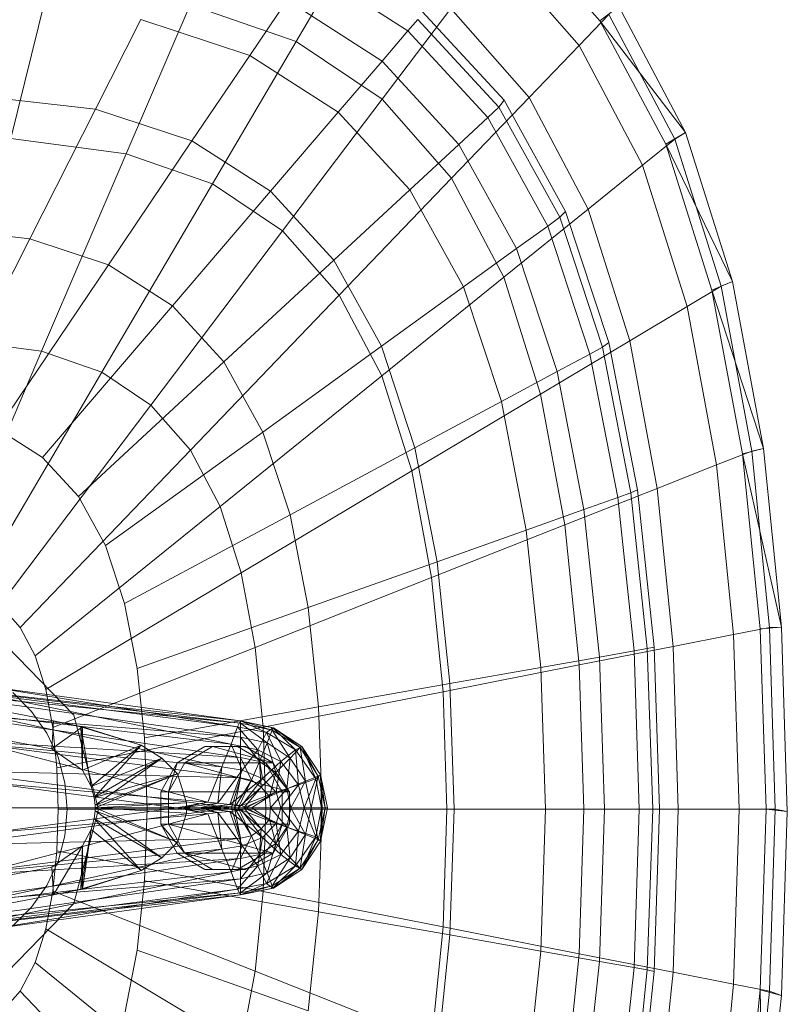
# Model space of a CAD drawing. Header units: metres. Extents: x 391.1 to 430.4, y 12.7 to 28.4.
# Tile 41 of 169: x 401.625 to 401.757, y 26.584 to 26.754. Entities that reach past the tile are written whole.
import ezdxf

# ---------------------------------------------------------------- set-up
doc = ezdxf.new("R2010")
doc.units = ezdxf.units.M
doc.layers.add('02_MOBILIARIO', color=7, linetype='Continuous', lineweight=18)
doc.layers.add('A-DETL-____-MBND', color=7, linetype='Continuous', lineweight=18)

# ---------------------------------------------------------------- blocks, each defined once
blk = doc.blocks.new('Family - Rentamans PB-155389-02_CLI_AIRE_P0')
at = {"layer": 'A-DETL-____-MBND', "color": 253, "true_color": 0xaaaaaa}
for p, q in [((0.2327, 0.31866), (0.21762, 0.33569)), ((0.18036, 0.31508), (0.1903, 0.33203)), ((0.22917, 0.3144), (0.21467, 0.33089)), ((0.1826, 0.32782), (0.19963, 0.31689)), ((0.13772, 0.3247), (0.13123, 0.29839)), ((0.1621, 0.32141), (0.1511, 0.29571)), ((0.18036, 0.31508), (0.1621, 0.32141)), ((0.1724, 0.31269), (0.17881, 0.3222)), ((0.17881, 0.3222), (0.19518, 0.3117)), ((0.19519, 0.30512), (0.20704, 0.32079)), ((0.22054, 0.30543), (0.20704, 0.32079)), ((0.2327, 0.31866), (0.23596, 0.32112)), ((0.24746, 0.29938), (0.23596, 0.32112)), ((0.20212, 0.32026), (0.21621, 0.30495)), ((0.22917, 0.3144), (0.23426, 0.31971)), ((0.24562, 0.29825), (0.23426, 0.31971)), ((0.14581, 0.30344), (0.15363, 0.3189)), ((0.15363, 0.3189), (0.1724, 0.31269)), ((0.19963, 0.31689), (0.20135, 0.31889)), ((0.20135, 0.31889), (0.2153, 0.30374)), ((0.24405, 0.29737), (0.2327, 0.31866)), ((0.24746, 0.29938), (0.2327, 0.31866)), ((0.19518, 0.3117), (0.19963, 0.31689)), ((0.19963, 0.31689), (0.21338, 0.30196)), ((0.18036, 0.31508), (0.16597, 0.29056)), ((0.19519, 0.30512), (0.18036, 0.31508)), ((0.22054, 0.30543), (0.22917, 0.3144)), ((0.24008, 0.29377), (0.22917, 0.3144)), ((0.16244, 0.29794), (0.17239, 0.31269)), ((0.1724, 0.31269), (0.18765, 0.3029)), ((0.18765, 0.3029), (0.19518, 0.3117)), ((0.19518, 0.3117), (0.20839, 0.29735)), ((0.12606, 0.30567), (0.14581, 0.30344)), ((0.17806, 0.28244), (0.19519, 0.30512)), ((0.20717, 0.2915), (0.19519, 0.30512)), ((0.20717, 0.2915), (0.22054, 0.30542)), ((0.21338, 0.30196), (0.2153, 0.30374)), ((0.2153, 0.30374), (0.21621, 0.30495)), ((0.2153, 0.30374), (0.2258, 0.28478)), ((0.21621, 0.30495), (0.22681, 0.2858)), ((0.23071, 0.2862), (0.22054, 0.30543)), ((0.13449, 0.28107), (0.14581, 0.30344)), ((0.14581, 0.30344), (0.16244, 0.29794)), ((0.17596, 0.28926), (0.18765, 0.3029)), ((0.18765, 0.3029), (0.19996, 0.28953)), ((0.20839, 0.29735), (0.21338, 0.30196)), ((0.21338, 0.30196), (0.22372, 0.28328)), ((0.24405, 0.29737), (0.24746, 0.29938)), ((0.24562, 0.29825), (0.24746, 0.29938)), ((0.25554, 0.27371), (0.24746, 0.29938)), ((0.1511, 0.29571), (0.13123, 0.29839)), ((0.14804, 0.27659), (0.16244, 0.29794)), ((0.16244, 0.29794), (0.17596, 0.28926)), ((0.19996, 0.28953), (0.20839, 0.29735)), ((0.20839, 0.29735), (0.21834, 0.27939)), ((0.24008, 0.29377), (0.24562, 0.29825)), ((0.25202, 0.27221), (0.24405, 0.29737)), ((0.25554, 0.27371), (0.24405, 0.29737)), ((0.25359, 0.2729), (0.24562, 0.29825)), ((0.1511, 0.29571), (0.13653, 0.26169)), ((0.1511, 0.29571), (0.16597, 0.29056)), ((0.23071, 0.2862), (0.24008, 0.29377)), ((0.24775, 0.26941), (0.24008, 0.29377)), ((0.16597, 0.29056), (0.14692, 0.25809)), ((0.16597, 0.29056), (0.17805, 0.28244)), ((0.18781, 0.27134), (0.20717, 0.2915)), ((0.21618, 0.27446), (0.20717, 0.2915)), ((0.15906, 0.26952), (0.17596, 0.28926)), ((0.17596, 0.28926), (0.18688, 0.27741)), ((0.18688, 0.27741), (0.19996, 0.28953)), ((0.19996, 0.28953), (0.20923, 0.2728)), ((0.21618, 0.27446), (0.23071, 0.2862)), ((0.2258, 0.28478), (0.22681, 0.2858)), ((0.22681, 0.2858), (0.23426, 0.26319)), ((0.23785, 0.2635), (0.23071, 0.2862)), ((0.22372, 0.28328), (0.2258, 0.28478)), ((0.2258, 0.28478), (0.23317, 0.26239)), ((0.1184, 0.28289), (0.13449, 0.28107)), ((0.17805, 0.28244), (0.15537, 0.25241)), ((0.17805, 0.28244), (0.18781, 0.27134)), ((0.21834, 0.27939), (0.22372, 0.28328)), ((0.22372, 0.28328), (0.23099, 0.26122)), ((0.1195, 0.25146), (0.13449, 0.28107)), ((0.13449, 0.28107), (0.14804, 0.27659)), ((0.20923, 0.2728), (0.21834, 0.27939)), ((0.21834, 0.27939), (0.22533, 0.25818)), ((0.16795, 0.25986), (0.18688, 0.27741)), ((0.18688, 0.27741), (0.19509, 0.26258)), ((0.12897, 0.24833), (0.14804, 0.27659)), ((0.14804, 0.27659), (0.15906, 0.26952)), ((0.19515, 0.25746), (0.21618, 0.27446)), ((0.22251, 0.25433), (0.21618, 0.27446)), ((0.25202, 0.27221), (0.25554, 0.27371)), ((0.25359, 0.2729), (0.25554, 0.27371)), ((0.26089, 0.24493), (0.25554, 0.27371)), ((0.19509, 0.26258), (0.20923, 0.2728)), ((0.20923, 0.2728), (0.21574, 0.25304)), ((0.24775, 0.26941), (0.25359, 0.2729)), ((0.2573, 0.24402), (0.25202, 0.27221)), ((0.26089, 0.24493), (0.25202, 0.27221)), ((0.25887, 0.24449), (0.25359, 0.2729)), ((0.18781, 0.27134), (0.16218, 0.24466)), ((0.18781, 0.27134), (0.19515, 0.25746)), ((0.13667, 0.24339), (0.15906, 0.26952)), ((0.15906, 0.26952), (0.16795, 0.25986)), ((0.23785, 0.2635), (0.24775, 0.26941)), ((0.25282, 0.2421), (0.24775, 0.26941)), ((0.12264, 0.26356), (0.13653, 0.26169)), ((0.22251, 0.25433), (0.23785, 0.2635)), ((0.23317, 0.26239), (0.23426, 0.26319)), ((0.23426, 0.26319), (0.23919, 0.23784)), ((0.24258, 0.23805), (0.23785, 0.2635)), ((0.11983, 0.2227), (0.13653, 0.26169)), ((0.13653, 0.26169), (0.14692, 0.25809)), ((0.17464, 0.24778), (0.19509, 0.26258)), ((0.19509, 0.26258), (0.20086, 0.24506)), ((0.23099, 0.26122), (0.23317, 0.26239)), ((0.23317, 0.26239), (0.23806, 0.23729)), ((0.14288, 0.23664), (0.16795, 0.25986)), ((0.16795, 0.25986), (0.17464, 0.24778)), ((0.22533, 0.25818), (0.23099, 0.26122)), ((0.23099, 0.26122), (0.2358, 0.23649)), ((0.14692, 0.25809), (0.12509, 0.22088)), ((0.14692, 0.25809), (0.15537, 0.25241)), ((0.21574, 0.25304), (0.22533, 0.25818)), ((0.22533, 0.25818), (0.22995, 0.23441)), ((0.19515, 0.25746), (0.16731, 0.23496)), ((0.19515, 0.25746), (0.20031, 0.24107)), ((0.20031, 0.24107), (0.22251, 0.25433)), ((0.20086, 0.24506), (0.21574, 0.25304)), ((0.21574, 0.25304), (0.22004, 0.23089)), ((0.2267, 0.23178), (0.22251, 0.25433)), ((0.15537, 0.25241), (0.12937, 0.21801)), ((0.15537, 0.25241), (0.16218, 0.24466)), ((0.12897, 0.24833), (0.13667, 0.24339)), ((0.14756, 0.2282), (0.17464, 0.24778)), ((0.17464, 0.24778), (0.17934, 0.23351)), ((0.16218, 0.24466), (0.13282, 0.21409)), ((0.16218, 0.24466), (0.16731, 0.23496)), ((0.17934, 0.23351), (0.20086, 0.24506)), ((0.20086, 0.24506), (0.20468, 0.22542)), ((0.25282, 0.2421), (0.25887, 0.24449)), ((0.2573, 0.24402), (0.26089, 0.24493)), ((0.25887, 0.24449), (0.26089, 0.24493)), ((0.26192, 0.2141), (0.25887, 0.24449)), ((0.26398, 0.21415), (0.26089, 0.24493)), ((0.13667, 0.24339), (0.14288, 0.23664)), ((0.26035, 0.21386), (0.2573, 0.24402)), ((0.26398, 0.21415), (0.2573, 0.24402)), ((0.20031, 0.24107), (0.17092, 0.2235)), ((0.20031, 0.24107), (0.20372, 0.22269)), ((0.24258, 0.23805), (0.25282, 0.2421)), ((0.25575, 0.21289), (0.25282, 0.2421)), ((0.2267, 0.23178), (0.24258, 0.23805)), ((0.23806, 0.23729), (0.23919, 0.23784)), ((0.23919, 0.23784), (0.24205, 0.21072)), ((0.24532, 0.21083), (0.24258, 0.23805)), ((0.14288, 0.23664), (0.14756, 0.2282)), ((0.22995, 0.23441), (0.2358, 0.23649)), ((0.2358, 0.23649), (0.23806, 0.2373)), ((0.2358, 0.23649), (0.23859, 0.21004)), ((0.23806, 0.23729), (0.24088, 0.21045)), ((0.16731, 0.23496), (0.13541, 0.20918)), ((0.16731, 0.23496), (0.17092, 0.2235)), ((0.22004, 0.23089), (0.22995, 0.23441)), ((0.22995, 0.23441), (0.23263, 0.20898)), ((0.15084, 0.21822), (0.17934, 0.23351)), ((0.17934, 0.23351), (0.18245, 0.21752)), ((0.20373, 0.22269), (0.2267, 0.23177)), ((0.20468, 0.22542), (0.22004, 0.23089)), ((0.22004, 0.23089), (0.22254, 0.20719)), ((0.22913, 0.20764), (0.2267, 0.23178)), ((0.14756, 0.2282), (0.15084, 0.21822)), ((0.18245, 0.21752), (0.20468, 0.22542)), ((0.20468, 0.22542), (0.20689, 0.20442)), ((0.17092, 0.2235), (0.13724, 0.20338)), ((0.17092, 0.2235), (0.1733, 0.21066)), ((0.20373, 0.22269), (0.1733, 0.21066)), ((0.20373, 0.22269), (0.2057, 0.20303)), ((0.12937, 0.21801), (0.13282, 0.21409)), ((0.15084, 0.21822), (0.15302, 0.20705)), ((0.15302, 0.20705), (0.18245, 0.21752)), ((0.18245, 0.21752), (0.18425, 0.2004)), ((0.13282, 0.21409), (0.13541, 0.20918)), ((0.25576, 0.21288), (0.26192, 0.2141)), ((0.26398, 0.21415), (0.26035, 0.21386)), ((0.26136, 0.18276), (0.26035, 0.21386)), ((0.26192, 0.2141), (0.26398, 0.21415)), ((0.26293, 0.18276), (0.26192, 0.2141)), ((0.265, 0.1824), (0.26398, 0.21415)), ((0.24532, 0.21083), (0.25575, 0.21289)), ((0.25672, 0.18276), (0.25576, 0.21288)), ((0.13052, 0.21088), (0.1421, 0.19899)), ((0.1421, 0.19899), (0.13052, 0.21088)), ((0.1733, 0.21066), (0.13844, 0.19688)), ((0.1733, 0.21066), (0.17468, 0.19692)), ((0.22913, 0.20764), (0.24532, 0.21083)), ((0.23859, 0.21004), (0.24088, 0.21045)), ((0.24088, 0.21045), (0.24205, 0.21072)), ((0.24088, 0.21045), (0.24181, 0.18276)), ((0.24205, 0.21072), (0.24299, 0.18276)), ((0.24622, 0.18276), (0.24532, 0.21083)), ((0.13541, 0.20918), (0.13724, 0.20338)), ((0.22254, 0.20719), (0.23263, 0.20898)), ((0.23263, 0.20898), (0.23859, 0.21004)), ((0.23263, 0.20898), (0.23351, 0.18276)), ((0.23859, 0.21004), (0.2395, 0.18276)), ((0.08657, 0.20799), (0.13857, 0.19799)), ((0.08657, 0.20799), (0.13857, 0.19799)), ((0.15302, 0.20705), (0.15427, 0.19509)), ((0.2057, 0.20303), (0.22913, 0.20764)), ((0.20689, 0.20442), (0.22254, 0.20719)), ((0.22254, 0.20719), (0.22336, 0.18276)), ((0.22993, 0.18276), (0.22913, 0.20764)), ((0.11077, 0.20469), (0.17077, 0.19759)), ((0.11077, 0.20469), (0.17077, 0.19799)), ((0.17077, 0.19799), (0.11077, 0.20469)), ((0.12677, 0.20399), (0.17077, 0.19799)), ((0.12677, 0.20399), (0.17027, 0.19699)), ((0.18425, 0.2004), (0.20689, 0.20442)), ((0.20689, 0.20442), (0.20762, 0.18276)), ((0.13827, 0.19319), (0.08227, 0.20349)), ((0.13827, 0.19319), (0.08227, 0.20349)), ((0.11377, 0.20329), (0.17077, 0.19519)), ((0.17077, 0.19759), (0.11377, 0.20329)), ((0.12677, 0.20259), (0.17027, 0.19699)), ((0.16917, 0.19399), (0.12677, 0.20259)), ((0.13157, 0.20287), (0.13481, 0.19963)), ((0.13157, 0.20287), (0.13481, 0.19963)), ((0.13724, 0.20338), (0.13844, 0.19688)), ((0.2057, 0.20303), (0.17468, 0.19693)), ((0.2057, 0.20303), (0.20635, 0.18276)), ((0.18425, 0.2004), (0.15428, 0.19509)), ((0.18425, 0.2004), (0.18485, 0.18276)), ((0.11777, 0.19949), (0.17077, 0.19169)), ((0.11777, 0.19949), (0.17077, 0.19519)), ((0.12677, 0.19899), (0.16917, 0.19399)), ((0.16757, 0.19009), (0.12677, 0.19899)), ((0.13481, 0.19963), (0.13743, 0.19588)), ((0.13481, 0.19963), (0.13743, 0.19588)), ((0.1421, 0.19899), (0.14634, 0.18276)), ((0.14634, 0.18276), (0.1421, 0.19899)), ((0.13857, 0.19799), (0.13827, 0.19319)), ((0.14357, 0.19699), (0.13827, 0.19319)), ((0.13844, 0.19688), (0.13914, 0.18993)), ((0.14327, 0.19699), (0.13857, 0.19799)), ((0.13857, 0.19799), (0.14357, 0.19699)), ((0.14327, 0.19699), (0.13857, 0.19799)), ((0.17468, 0.19692), (0.13914, 0.18993)), ((0.14327, 0.19699), (0.14357, 0.19699)), ((0.15367, 0.19379), (0.14327, 0.19699)), ((0.14507, 0.18669), (0.14327, 0.19699)), ((0.14357, 0.18949), (0.14327, 0.19699)), ((0.15367, 0.19379), (0.14357, 0.19699)), ((0.14357, 0.19699), (0.15367, 0.19379)), ((0.14357, 0.19699), (0.14357, 0.18949)), ((0.16917, 0.19399), (0.17027, 0.19699)), ((0.17027, 0.19699), (0.17077, 0.19799)), ((0.17027, 0.19699), (0.17527, 0.19599)), ((0.17027, 0.19699), (0.17377, 0.19299)), ((0.17077, 0.19799), (0.17077, 0.19759)), ((0.17077, 0.19799), (0.17627, 0.19639)), ((0.17077, 0.19799), (0.17637, 0.19679)), ((0.17637, 0.19679), (0.17077, 0.19799)), ((0.17077, 0.19799), (0.17647, 0.19679)), ((0.17527, 0.19599), (0.17077, 0.19799)), ((0.17077, 0.19759), (0.17077, 0.19519)), ((0.17077, 0.19759), (0.17537, 0.19419)), ((0.17627, 0.19639), (0.17077, 0.19759)), ((0.17468, 0.19692), (0.17514, 0.18276)), ((0.13743, 0.19588), (0.13937, 0.19174)), ((0.13743, 0.19588), (0.13937, 0.19174)), ((0.17077, 0.19519), (0.17077, 0.19169)), ((0.17077, 0.19519), (0.17407, 0.19099)), ((0.17077, 0.19519), (0.17537, 0.19419)), ((0.17377, 0.19299), (0.17527, 0.19599)), ((0.17527, 0.19599), (0.17637, 0.19679)), ((0.17527, 0.19599), (0.18027, 0.19299)), ((0.17777, 0.19099), (0.17527, 0.19599)), ((0.17627, 0.19639), (0.17537, 0.19419)), ((0.17647, 0.19679), (0.17627, 0.19639)), ((0.17627, 0.19639), (0.17937, 0.19159)), ((0.18107, 0.19339), (0.17627, 0.19639)), ((0.17637, 0.19679), (0.17647, 0.19679)), ((0.17637, 0.19679), (0.18137, 0.19359)), ((0.18027, 0.19299), (0.17637, 0.19679)), ((0.17647, 0.19679), (0.18107, 0.19339)), ((0.18137, 0.19359), (0.17647, 0.19679)), ((0.17647, 0.19679), (0.18137, 0.19359)), ((0.17077, 0.19169), (0.11947, 0.19479)), ((0.11947, 0.19479), (0.17077, 0.18819)), ((0.12677, 0.19399), (0.16757, 0.19009)), ((0.16517, 0.18399), (0.12677, 0.19399)), ((0.15367, 0.19379), (0.14357, 0.18949)), ((0.15367, 0.19379), (0.14507, 0.18669)), ((0.14507, 0.18669), (0.15367, 0.19379)), ((0.14557, 0.18479), (0.15367, 0.19379)), ((0.15367, 0.19379), (0.15727, 0.19159)), ((0.15727, 0.19159), (0.15367, 0.19379)), ((0.15428, 0.19509), (0.15469, 0.18276)), ((0.16465, 0.19359), (0.15986, 0.19079)), ((0.16119, 0.19079), (0.16599, 0.19359)), ((0.16599, 0.19359), (0.16465, 0.19359)), ((0.17028, 0.19359), (0.16465, 0.19359)), ((0.17644, 0.19079), (0.16599, 0.19359)), ((0.16599, 0.19359), (0.17163, 0.19359)), ((0.16757, 0.19009), (0.16917, 0.19399)), ((0.16917, 0.19399), (0.17377, 0.19299)), ((0.17107, 0.18949), (0.16917, 0.19399)), ((0.17163, 0.19359), (0.17028, 0.19359)), ((0.17509, 0.19079), (0.17028, 0.19359)), ((0.17644, 0.19079), (0.17163, 0.19359)), ((0.17537, 0.19419), (0.17407, 0.19099)), ((0.17537, 0.19419), (0.17687, 0.18909)), ((0.17537, 0.19419), (0.17937, 0.19159)), ((0.18027, 0.19299), (0.18137, 0.19359)), ((0.18137, 0.19359), (0.18107, 0.19339)), ((0.18137, 0.19359), (0.18417, 0.18849)), ((0.18137, 0.19359), (0.18457, 0.18869)), ((0.18457, 0.18869), (0.18137, 0.19359)), ((0.18377, 0.18799), (0.18137, 0.19359)), ((0.13827, 0.19319), (0.14357, 0.18949)), ((0.13827, 0.19319), (0.14357, 0.18949)), ((0.17107, 0.18949), (0.17377, 0.19299)), ((0.17377, 0.19299), (0.17777, 0.19099)), ((0.17377, 0.19299), (0.17457, 0.18809)), ((0.17777, 0.19099), (0.18027, 0.19299)), ((0.18107, 0.19339), (0.17937, 0.19159)), ((0.18027, 0.19299), (0.18377, 0.18799)), ((0.18077, 0.18699), (0.18027, 0.19299)), ((0.18107, 0.19339), (0.18197, 0.18759)), ((0.18417, 0.18849), (0.18107, 0.19339)), ((0.13937, 0.19174), (0.14055, 0.18732)), ((0.13937, 0.19174), (0.14055, 0.18732)), ((0.15727, 0.19159), (0.14507, 0.18669)), ((0.15727, 0.19159), (0.14557, 0.18479)), ((0.14557, 0.18479), (0.15727, 0.19159)), ((0.14577, 0.18349), (0.15727, 0.19159)), ((0.15986, 0.19079), (0.15705, 0.18579)), ((0.15727, 0.19159), (0.15997, 0.18889)), ((0.15997, 0.18889), (0.15727, 0.19159)), ((0.15986, 0.19079), (0.15837, 0.18579)), ((0.15837, 0.18579), (0.16119, 0.19079)), ((0.15986, 0.19079), (0.16119, 0.19079)), ((0.16119, 0.19079), (0.17644, 0.19079)), ((0.17925, 0.18579), (0.16119, 0.19079)), ((0.16517, 0.18399), (0.16757, 0.19009)), ((0.16687, 0.18379), (0.16757, 0.19009)), ((0.16757, 0.19009), (0.17107, 0.18949)), ((0.17077, 0.19169), (0.17077, 0.18819)), ((0.17407, 0.19099), (0.17077, 0.19169)), ((0.17077, 0.19169), (0.17267, 0.18779)), ((0.17407, 0.19099), (0.17267, 0.18779)), ((0.17687, 0.18909), (0.17407, 0.19099)), ((0.17407, 0.19099), (0.17437, 0.18659)), ((0.17457, 0.18809), (0.17777, 0.19099)), ((0.17644, 0.19079), (0.17509, 0.19079)), ((0.17925, 0.18579), (0.17509, 0.19079)), ((0.178, 0.18579), (0.17509, 0.19079)), ((0.17925, 0.18579), (0.17644, 0.19079)), ((0.17937, 0.19159), (0.17687, 0.18909)), ((0.17697, 0.18569), (0.17777, 0.19099)), ((0.17777, 0.19099), (0.18077, 0.18699)), ((0.17937, 0.19159), (0.17877, 0.18629)), ((0.17937, 0.19159), (0.18197, 0.18759)), ((0.17077, 0.18819), (0.12097, 0.18939)), ((0.12097, 0.18939), (0.16927, 0.18299)), ((0.13914, 0.18993), (0.13937, 0.18276)), ((0.14357, 0.18949), (0.14507, 0.18669)), ((0.14357, 0.18949), (0.14507, 0.18669)), ((0.15997, 0.18889), (0.14557, 0.18479)), ((0.15997, 0.18889), (0.14577, 0.18349)), ((0.14577, 0.18299), (0.15997, 0.18889)), ((0.14577, 0.18349), (0.15997, 0.18889)), ((0.15997, 0.18889), (0.16147, 0.18389)), ((0.16147, 0.18389), (0.15997, 0.18889)), ((0.16687, 0.18379), (0.17107, 0.18949)), ((0.16897, 0.18359), (0.17107, 0.18949)), ((0.17107, 0.18949), (0.17457, 0.18809)), ((0.17687, 0.18909), (0.17437, 0.18659)), ((0.17687, 0.18909), (0.17577, 0.18499)), ((0.17877, 0.18629), (0.17687, 0.18909)), ((0.18417, 0.18849), (0.18197, 0.18759)), ((0.18417, 0.18849), (0.18297, 0.18299)), ((0.18377, 0.18799), (0.18457, 0.18869)), ((0.18457, 0.18869), (0.18417, 0.18849)), ((0.18537, 0.18299), (0.18417, 0.18849)), ((0.18457, 0.18869), (0.18577, 0.18299)), ((0.18577, 0.18299), (0.18457, 0.18869)), ((0.18457, 0.18869), (0.18537, 0.18299)), ((0.18457, 0.18869), (0.18477, 0.18299)), ((0.12677, 0.18739), (0.16517, 0.18399)), ((0.15977, 0.18299), (0.12677, 0.18739)), ((0.14055, 0.18732), (0.14095, 0.18276)), ((0.14055, 0.18732), (0.14095, 0.18276)), ((0.14507, 0.18669), (0.14557, 0.18479)), ((0.14507, 0.18669), (0.14557, 0.18479)), ((0.16897, 0.18359), (0.17457, 0.18809)), ((0.17077, 0.18819), (0.16927, 0.18299)), ((0.17077, 0.18819), (0.16977, 0.18299)), ((0.17267, 0.18779), (0.16977, 0.18299)), ((0.17267, 0.18779), (0.17037, 0.18299)), ((0.17267, 0.18779), (0.17077, 0.18819)), ((0.17457, 0.18809), (0.17097, 0.18339)), ((0.17437, 0.18659), (0.17267, 0.18779)), ((0.17457, 0.18809), (0.17697, 0.18569)), ((0.17697, 0.18569), (0.18077, 0.18699)), ((0.17777, 0.18299), (0.18077, 0.18699)), ((0.18197, 0.18759), (0.17877, 0.18629)), ((0.18197, 0.18759), (0.17947, 0.18299)), ((0.18077, 0.18699), (0.18377, 0.18799)), ((0.18077, 0.18699), (0.18177, 0.18299)), ((0.18177, 0.18299), (0.18377, 0.18799)), ((0.18197, 0.18759), (0.18297, 0.18299)), ((0.18377, 0.18799), (0.18477, 0.18299)), ((0.15705, 0.18579), (0.15837, 0.18579)), ((0.15705, 0.18579), (0.15705, 0.18019)), ((0.15837, 0.18579), (0.17925, 0.18579)), ((0.15837, 0.18019), (0.15837, 0.18579)), ((0.17437, 0.18659), (0.17037, 0.18299)), ((0.17097, 0.18339), (0.17697, 0.18569)), ((0.17437, 0.18659), (0.17137, 0.18299)), ((0.17577, 0.18499), (0.17137, 0.18299)), ((0.17177, 0.18299), (0.17697, 0.18569)), ((0.17577, 0.18499), (0.17267, 0.18299)), ((0.17577, 0.18499), (0.17437, 0.18659)), ((0.17877, 0.18629), (0.17577, 0.18499)), ((0.17597, 0.18299), (0.17577, 0.18499)), ((0.17877, 0.18629), (0.17597, 0.18299)), ((0.17697, 0.18569), (0.17777, 0.18299)), ((0.178, 0.18019), (0.178, 0.18579)), ((0.178, 0.18579), (0.17925, 0.18579)), ((0.17947, 0.18299), (0.17877, 0.18629)), ((0.17925, 0.18019), (0.17925, 0.18579)), ((0.14557, 0.18479), (0.14577, 0.18349)), ((0.14557, 0.18479), (0.14577, 0.18349)), ((0.16147, 0.18389), (0.14577, 0.18349)), ((0.14577, 0.18299), (0.16147, 0.18389)), ((0.14577, 0.18349), (0.14577, 0.18299)), ((0.14577, 0.18349), (0.14577, 0.18299)), ((0.15977, 0.18299), (0.16517, 0.18399)), ((0.16077, 0.18299), (0.16517, 0.18399)), ((0.16077, 0.18299), (0.16687, 0.18379)), ((0.16147, 0.18209), (0.16147, 0.18389)), ((0.16147, 0.18389), (0.16147, 0.18209)), ((0.16377, 0.18299), (0.16687, 0.18379)), ((0.16377, 0.18299), (0.16897, 0.18359)), ((0.16477, 0.18299), (0.16897, 0.18359)), ((0.16477, 0.18299), (0.17097, 0.18339)), ((0.16517, 0.18399), (0.16687, 0.18379)), ((0.16687, 0.18379), (0.16897, 0.18359)), ((0.16897, 0.18359), (0.17097, 0.18339)), ((0.17097, 0.18339), (0.17177, 0.18299)), ((0.16927, 0.18299), (0.12097, 0.17659)), ((0.16927, 0.18299), (0.12177, 0.18299)), ((0.12677, 0.17859), (0.15977, 0.18299)), ((0.12677, 0.17859), (0.16517, 0.18199)), ((0.12677, 0.17199), (0.16517, 0.18199)), ((0.12687, 0.18299), (0.15977, 0.18299)), ((0.13937, 0.18276), (0.13914, 0.17559)), ((0.17514, 0.18276), (0.13937, 0.18276)), ((0.14095, 0.18276), (0.14055, 0.1782)), ((0.14095, 0.18276), (0.14055, 0.1782)), ((0.14634, 0.18276), (0.1421, 0.16652)), ((0.1421, 0.16652), (0.14634, 0.18276)), ((0.14557, 0.18119), (0.14577, 0.18249)), ((0.14577, 0.18249), (0.14557, 0.18119)), ((0.14577, 0.18299), (0.16147, 0.18209)), ((0.16147, 0.18209), (0.14577, 0.18299)), ((0.14577, 0.18249), (0.14577, 0.18299)), ((0.14577, 0.18299), (0.14577, 0.18249)), ((0.14577, 0.18299), (0.15997, 0.17709)), ((0.15997, 0.17709), (0.14577, 0.18299)), ((0.15997, 0.17709), (0.14577, 0.18249)), ((0.14577, 0.18249), (0.15997, 0.17709)), ((0.14577, 0.18249), (0.15727, 0.17439)), ((0.15727, 0.17439), (0.14577, 0.18249)), ((0.15469, 0.18276), (0.15428, 0.17043)), ((0.18485, 0.18276), (0.15469, 0.18276)), ((0.15977, 0.18299), (0.16077, 0.18299)), ((0.16517, 0.18199), (0.15977, 0.18299)), ((0.15997, 0.17709), (0.16147, 0.18209)), ((0.16147, 0.18209), (0.15997, 0.17709)), ((0.16517, 0.18199), (0.16077, 0.18299)), ((0.16077, 0.18299), (0.16377, 0.18299)), ((0.16687, 0.18219), (0.16077, 0.18299)), ((0.16687, 0.18219), (0.16377, 0.18299)), ((0.16377, 0.18299), (0.16477, 0.18299)), ((0.16897, 0.18239), (0.16377, 0.18299)), ((0.16897, 0.18239), (0.16477, 0.18299)), ((0.16477, 0.18299), (0.17177, 0.18299)), ((0.17097, 0.18259), (0.16477, 0.18299)), ((0.16517, 0.18199), (0.16687, 0.18219)), ((0.16757, 0.17589), (0.16517, 0.18199)), ((0.16687, 0.18219), (0.16897, 0.18239)), ((0.16757, 0.17589), (0.16687, 0.18219)), ((0.17107, 0.17649), (0.16687, 0.18219)), ((0.16897, 0.18239), (0.17097, 0.18259)), ((0.17107, 0.17649), (0.16897, 0.18239)), ((0.17457, 0.17789), (0.16897, 0.18239)), ((0.16977, 0.18299), (0.16927, 0.18299)), ((0.16927, 0.18299), (0.17077, 0.17779)), ((0.16977, 0.18299), (0.17077, 0.17779)), ((0.17037, 0.18299), (0.16977, 0.18299)), ((0.16977, 0.18299), (0.17267, 0.17819)), ((0.17037, 0.18299), (0.17267, 0.17819)), ((0.17137, 0.18299), (0.17037, 0.18299)), ((0.17037, 0.18299), (0.17437, 0.17939)), ((0.17097, 0.18259), (0.17177, 0.18299)), ((0.17097, 0.18259), (0.17697, 0.18029)), ((0.17457, 0.17789), (0.17097, 0.18259)), ((0.17137, 0.18299), (0.17437, 0.17939)), ((0.17267, 0.18299), (0.17137, 0.18299)), ((0.17137, 0.18299), (0.17577, 0.18099)), ((0.17177, 0.18299), (0.17777, 0.18299)), ((0.17177, 0.18299), (0.17697, 0.18029)), ((0.17597, 0.18299), (0.17267, 0.18299)), ((0.17267, 0.18299), (0.17577, 0.18099)), ((0.17514, 0.18276), (0.17468, 0.16859)), ((0.20635, 0.18276), (0.17514, 0.18276)), ((0.17597, 0.18299), (0.17577, 0.18099)), ((0.17947, 0.18299), (0.17597, 0.18299)), ((0.17877, 0.17969), (0.17597, 0.18299)), ((0.17697, 0.18029), (0.17777, 0.18299)), ((0.17777, 0.18299), (0.18177, 0.18299)), ((0.17777, 0.18299), (0.18077, 0.17899)), ((0.17947, 0.18299), (0.17877, 0.17969)), ((0.18297, 0.18299), (0.17947, 0.18299)), ((0.18197, 0.17839), (0.17947, 0.18299)), ((0.18077, 0.17899), (0.18177, 0.18299)), ((0.18177, 0.18299), (0.18477, 0.18299)), ((0.18177, 0.18299), (0.18377, 0.17799)), ((0.18297, 0.18299), (0.18197, 0.17839)), ((0.18537, 0.18299), (0.18297, 0.18299)), ((0.18297, 0.18299), (0.18417, 0.17749)), ((0.18477, 0.18299), (0.18377, 0.17799)), ((0.18537, 0.18299), (0.18417, 0.17749)), ((0.18485, 0.18276), (0.18425, 0.16511)), ((0.18457, 0.17729), (0.18577, 0.18299)), ((0.18577, 0.18299), (0.18457, 0.17729)), ((0.18457, 0.17729), (0.18537, 0.18299)), ((0.18477, 0.18299), (0.18457, 0.17729)), ((0.18477, 0.18299), (0.18577, 0.18299)), ((0.20762, 0.18276), (0.18485, 0.18276)), ((0.18577, 0.18299), (0.18537, 0.18299)), ((0.20635, 0.18276), (0.2057, 0.16248)), ((0.20635, 0.18276), (0.22993, 0.18276)), ((0.20762, 0.18276), (0.20689, 0.1611)), ((0.20762, 0.18276), (0.22336, 0.18276)), ((0.22336, 0.18276), (0.22254, 0.15832)), ((0.22336, 0.18276), (0.23351, 0.18276)), ((0.22913, 0.15787), (0.22993, 0.18276)), ((0.22993, 0.18276), (0.24622, 0.18276)), ((0.23351, 0.18276), (0.23262, 0.15653)), ((0.23351, 0.18276), (0.2395, 0.18276)), ((0.2395, 0.18276), (0.23859, 0.15548)), ((0.2395, 0.18276), (0.24181, 0.18276)), ((0.24181, 0.18276), (0.24088, 0.15507)), ((0.24181, 0.18276), (0.24299, 0.18276)), ((0.24299, 0.18276), (0.24205, 0.15479)), ((0.24532, 0.15469), (0.24622, 0.18276)), ((0.24622, 0.18276), (0.25672, 0.18276)), ((0.25576, 0.15263), (0.25672, 0.18276)), ((0.25672, 0.18276), (0.26293, 0.18276)), ((0.26035, 0.15166), (0.26136, 0.18276)), ((0.265, 0.1824), (0.26136, 0.18276)), ((0.26192, 0.15141), (0.26293, 0.18276)), ((0.26293, 0.18276), (0.265, 0.1824)), ((0.26398, 0.15065), (0.265, 0.1824)), ((0.14507, 0.17929), (0.14557, 0.18119)), ((0.14557, 0.18119), (0.14507, 0.17929)), ((0.15727, 0.17439), (0.14557, 0.18119)), ((0.14557, 0.18119), (0.15727, 0.17439)), ((0.14557, 0.18119), (0.15367, 0.17219)), ((0.15367, 0.17219), (0.14557, 0.18119)), ((0.15705, 0.18019), (0.15837, 0.18019)), ((0.15705, 0.18019), (0.16119, 0.17519)), ((0.15705, 0.18019), (0.15986, 0.17519)), ((0.15837, 0.18019), (0.17925, 0.18019)), ((0.16119, 0.17519), (0.15837, 0.18019)), ((0.15837, 0.18019), (0.17644, 0.17519)), ((0.17577, 0.18099), (0.17437, 0.17939)), ((0.17457, 0.17789), (0.17697, 0.18029)), ((0.17509, 0.17519), (0.178, 0.18019)), ((0.17577, 0.18099), (0.17687, 0.17689)), ((0.17577, 0.18099), (0.17877, 0.17969)), ((0.17644, 0.17519), (0.17925, 0.18019)), ((0.17644, 0.17519), (0.178, 0.18019)), ((0.17697, 0.18029), (0.18077, 0.17899)), ((0.17697, 0.18029), (0.17777, 0.17499)), ((0.17925, 0.18019), (0.178, 0.18019)), ((0.14055, 0.1782), (0.13937, 0.17378)), ((0.14055, 0.1782), (0.13937, 0.17378)), ((0.14327, 0.16899), (0.14507, 0.17929)), ((0.14357, 0.17649), (0.14507, 0.17929)), ((0.14507, 0.17929), (0.14357, 0.17649)), ((0.14507, 0.17929), (0.14357, 0.16899)), ((0.15367, 0.17219), (0.14507, 0.17929)), ((0.14507, 0.17929), (0.15367, 0.17219)), ((0.17267, 0.17819), (0.17077, 0.17779)), ((0.17267, 0.17819), (0.17077, 0.17429)), ((0.17437, 0.17939), (0.17267, 0.17819)), ((0.17267, 0.17819), (0.17407, 0.17499)), ((0.17437, 0.17939), (0.17407, 0.17499)), ((0.17437, 0.17939), (0.17687, 0.17689)), ((0.17877, 0.17969), (0.17687, 0.17689)), ((0.17777, 0.17499), (0.18077, 0.17899)), ((0.18197, 0.17839), (0.17877, 0.17969)), ((0.17877, 0.17969), (0.17937, 0.17439)), ((0.18197, 0.17839), (0.17937, 0.17439)), ((0.18077, 0.17899), (0.18027, 0.17299)), ((0.18077, 0.17899), (0.18377, 0.17799)), ((0.18107, 0.17259), (0.18197, 0.17839)), ((0.18417, 0.17749), (0.18197, 0.17839)), ((0.17077, 0.17779), (0.11947, 0.17119)), ((0.17077, 0.17779), (0.12097, 0.17659)), ((0.13827, 0.17279), (0.14357, 0.17649)), ((0.14357, 0.17649), (0.13827, 0.17279)), ((0.13857, 0.16799), (0.14357, 0.17649)), ((0.14327, 0.16899), (0.14357, 0.17649)), ((0.14357, 0.17649), (0.14357, 0.16899)), ((0.15727, 0.17439), (0.15997, 0.17709)), ((0.15997, 0.17709), (0.15727, 0.17439)), ((0.16757, 0.17589), (0.17107, 0.17649)), ((0.17107, 0.17649), (0.16917, 0.17199)), ((0.17077, 0.17779), (0.17077, 0.17429)), ((0.17457, 0.17789), (0.17107, 0.17649)), ((0.17377, 0.17299), (0.17107, 0.17649)), ((0.17457, 0.17789), (0.17377, 0.17299)), ((0.17687, 0.17689), (0.17407, 0.17499)), ((0.17777, 0.17499), (0.17457, 0.17789)), ((0.17687, 0.17689), (0.17537, 0.17179)), ((0.17687, 0.17689), (0.17937, 0.17439)), ((0.18377, 0.17799), (0.18027, 0.17299)), ((0.18417, 0.17749), (0.18107, 0.17259)), ((0.18377, 0.17799), (0.18137, 0.17239)), ((0.18417, 0.17749), (0.18137, 0.17239)), ((0.18137, 0.17239), (0.18457, 0.17729)), ((0.18457, 0.17729), (0.18137, 0.17239)), ((0.18377, 0.17799), (0.18457, 0.17729)), ((0.18457, 0.17729), (0.18417, 0.17749)), ((0.12677, 0.17199), (0.16757, 0.17589)), ((0.12677, 0.16699), (0.16757, 0.17589)), ((0.13914, 0.17559), (0.13844, 0.16864)), ((0.17468, 0.16859), (0.13914, 0.17559)), ((0.15986, 0.17519), (0.16119, 0.17519)), ((0.15986, 0.17519), (0.16465, 0.17239)), ((0.16119, 0.17519), (0.17644, 0.17519)), ((0.16599, 0.17239), (0.16119, 0.17519)), ((0.16119, 0.17519), (0.17163, 0.17239)), ((0.16917, 0.17199), (0.16757, 0.17589)), ((0.17028, 0.17239), (0.17509, 0.17519)), ((0.17407, 0.17499), (0.17077, 0.17429)), ((0.17407, 0.17499), (0.17077, 0.17079)), ((0.17163, 0.17239), (0.17644, 0.17519)), ((0.17777, 0.17499), (0.17377, 0.17299)), ((0.17407, 0.17499), (0.17537, 0.17179)), ((0.17644, 0.17519), (0.17509, 0.17519)), ((0.17527, 0.16999), (0.17777, 0.17499)), ((0.18027, 0.17299), (0.17777, 0.17499)), ((0.17077, 0.17429), (0.11777, 0.16649)), ((0.17077, 0.17429), (0.11947, 0.17119)), ((0.13937, 0.17378), (0.13743, 0.16963)), ((0.13937, 0.17378), (0.13743, 0.16963)), ((0.15367, 0.17219), (0.15727, 0.17439)), ((0.15727, 0.17439), (0.15367, 0.17219)), ((0.17077, 0.17429), (0.17077, 0.17079)), ((0.17937, 0.17439), (0.17537, 0.17179)), ((0.17937, 0.17439), (0.17627, 0.16959)), ((0.17937, 0.17439), (0.18107, 0.17259)), ((0.08227, 0.16249), (0.13827, 0.17279)), ((0.08227, 0.16249), (0.13827, 0.17279)), ((0.16917, 0.17199), (0.12677, 0.16339)), ((0.16917, 0.17199), (0.12677, 0.16699)), ((0.13827, 0.17279), (0.13857, 0.16799)), ((0.14327, 0.16899), (0.15367, 0.17219)), ((0.15367, 0.17219), (0.14357, 0.16899)), ((0.14357, 0.16899), (0.15367, 0.17219)), ((0.16465, 0.17239), (0.16599, 0.17239)), ((0.16465, 0.17239), (0.17028, 0.17239)), ((0.17163, 0.17239), (0.16599, 0.17239)), ((0.17377, 0.17299), (0.16917, 0.17199)), ((0.17027, 0.16899), (0.16917, 0.17199)), ((0.17377, 0.17299), (0.17027, 0.16899)), ((0.17028, 0.17239), (0.17163, 0.17239)), ((0.17537, 0.17179), (0.17077, 0.17079)), ((0.17537, 0.17179), (0.17077, 0.16839)), ((0.17527, 0.16999), (0.17377, 0.17299)), ((0.18027, 0.17299), (0.17527, 0.16999)), ((0.17537, 0.17179), (0.17627, 0.16959)), ((0.18107, 0.17259), (0.17627, 0.16959)), ((0.18027, 0.17299), (0.17637, 0.16919)), ((0.18137, 0.17239), (0.17637, 0.16919)), ((0.18107, 0.17259), (0.17647, 0.16919)), ((0.18137, 0.17239), (0.17647, 0.16919)), ((0.17647, 0.16919), (0.18137, 0.17239)), ((0.18137, 0.17239), (0.18027, 0.17299)), ((0.18137, 0.17239), (0.18107, 0.17259)), ((0.17077, 0.17079), (0.11377, 0.16269)), ((0.17077, 0.17079), (0.11777, 0.16649)), ((0.15428, 0.17043), (0.15302, 0.15847)), ((0.18425, 0.16511), (0.15428, 0.17043)), ((0.17527, 0.16999), (0.17027, 0.16899)), ((0.17077, 0.17079), (0.17077, 0.16839)), ((0.17077, 0.16799), (0.17527, 0.16999)), ((0.17637, 0.16919), (0.17527, 0.16999)), ((0.17077, 0.16839), (0.11077, 0.16129)), ((0.17077, 0.16839), (0.11377, 0.16269)), ((0.17027, 0.16899), (0.12677, 0.16199)), ((0.17027, 0.16899), (0.12677, 0.16339)), ((0.13743, 0.16963), (0.13481, 0.16588)), ((0.13743, 0.16963), (0.13481, 0.16588)), ((0.13844, 0.16864), (0.13724, 0.16214)), ((0.1733, 0.15485), (0.13844, 0.16864)), ((0.13857, 0.16799), (0.14327, 0.16899)), ((0.14357, 0.16899), (0.13857, 0.16799)), ((0.13857, 0.16799), (0.14357, 0.16899)), ((0.14357, 0.16899), (0.14327, 0.16899)), ((0.17077, 0.16799), (0.17027, 0.16899)), ((0.17627, 0.16959), (0.17077, 0.16839)), ((0.17627, 0.16959), (0.17077, 0.16799)), ((0.17647, 0.16919), (0.17077, 0.16799)), ((0.17647, 0.16919), (0.17077, 0.16799)), ((0.17637, 0.16919), (0.17077, 0.16799)), ((0.17077, 0.16839), (0.17077, 0.16799)), ((0.17468, 0.16859), (0.1733, 0.15486)), ((0.2057, 0.16248), (0.17468, 0.16859)), ((0.17627, 0.16959), (0.17647, 0.16919)), ((0.17647, 0.16919), (0.17637, 0.16919)), ((0.13857, 0.16799), (0.08657, 0.15799)), ((0.08657, 0.15799), (0.13857, 0.16799)), ((0.17077, 0.16799), (0.11077, 0.16129)), ((0.17077, 0.16799), (0.11077, 0.16129)), ((0.17077, 0.16799), (0.12677, 0.16199)), ((0.1421, 0.16652), (0.13052, 0.15464)), ((0.13052, 0.15464), (0.1421, 0.16652)), ((0.13481, 0.16588), (0.13157, 0.16265)), ((0.13481, 0.16588), (0.13157, 0.16265)), ((0.18425, 0.16511), (0.18245, 0.148)), ((0.20689, 0.1611), (0.18425, 0.16511)), ((0.13724, 0.16214), (0.13541, 0.15634)), ((0.17092, 0.14201), (0.13724, 0.16214)), ((0.2057, 0.16248), (0.20373, 0.14283)), ((0.2057, 0.16248), (0.22913, 0.15787)), ((0.20689, 0.1611), (0.20468, 0.14009)), ((0.22254, 0.15832), (0.20689, 0.1611)), ((0.15302, 0.15847), (0.15084, 0.14729)), ((0.18245, 0.148), (0.15302, 0.15847)), ((0.22254, 0.15832), (0.22004, 0.13463)), ((0.22254, 0.15832), (0.23263, 0.15653)), ((0.2267, 0.13374), (0.22913, 0.15787)), ((0.22913, 0.15787), (0.24532, 0.15469)), ((0.13541, 0.15634), (0.13282, 0.15143)), ((0.16731, 0.13056), (0.13541, 0.15634)), ((0.23263, 0.15653), (0.22995, 0.13111)), ((0.23263, 0.15653), (0.23859, 0.15548)), ((0.1733, 0.15486), (0.17092, 0.14201)), ((0.20373, 0.14283), (0.1733, 0.15486)), ((0.23859, 0.15548), (0.2358, 0.12902)), ((0.24088, 0.15507), (0.23806, 0.12822)), ((0.23859, 0.15548), (0.24088, 0.15507)), ((0.24205, 0.15479), (0.23919, 0.12768)), ((0.24088, 0.15507), (0.24205, 0.15479)), ((0.24258, 0.12746), (0.24532, 0.15469)), ((0.24532, 0.15469), (0.25575, 0.15263)), ((0.13282, 0.15143), (0.12937, 0.14751)), ((0.16218, 0.12086), (0.13282, 0.15143)), ((0.25282, 0.12342), (0.25575, 0.15263)), ((0.25576, 0.15263), (0.26192, 0.15142)), ((0.2573, 0.1215), (0.26035, 0.15166)), ((0.25887, 0.12102), (0.26192, 0.15141)), ((0.26089, 0.11987), (0.26035, 0.15166)), ((0.26035, 0.15166), (0.26398, 0.15065)), ((0.26192, 0.15141), (0.26398, 0.15065)), ((0.26089, 0.11987), (0.26398, 0.15065))]:
    blk.add_line(p, q, dxfattribs=at)
blk = doc.blocks.new('LONDR55-XX_ZZ-ARQ-CAA-M3D-Londres55_ifc-1-02_CLI_AIRE_P0')
at = {"layer": '02_MOBILIARIO', "color": 253, "lineweight": 18, "true_color": 0xaaaaaa}
blk.add_blockref('Family - Rentamans PB-155389-02_CLI_AIRE_P0', (401.49193, 26.43532), dxfattribs=at)

msp = doc.modelspace()

# ---------------------------------------------------------------- block references
at = {"lineweight": 5}
msp.add_blockref('LONDR55-XX_ZZ-ARQ-CAA-M3D-Londres55_ifc-1-02_CLI_AIRE_P0', (0, 0), dxfattribs=at)

doc.saveas('drawing.dxf')
